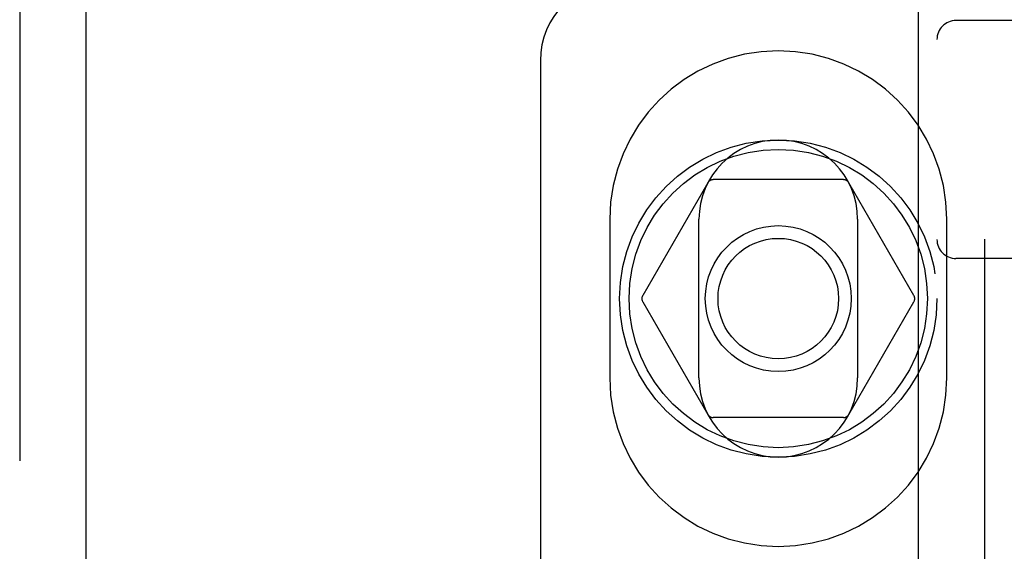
# Model space of a CAD drawing. Header units: inches. Extents: x 0 to 278, y 0 to 180.
# Tile 47 of 67: x 94.535 to 96.087, y 92.749 to 93.587. Entities that reach past the tile are written whole.
import ezdxf

# ---------------------------------------------------------------- set-up
doc = ezdxf.new("R2010")
doc.units = ezdxf.units.IN
doc.header["$LTSCALE"] = 15.310625
doc.header["$MEASUREMENT"] = 0
doc.linetypes.add('HIDDEN', pattern=[0.2, 0.1, -0.1])
for name, color, linetype in [('DEFAULT_2', 8, 'HIDDEN'), ('LEFTHAND_DOOR_ASSEMBLY', 7, 'CONTINUOUS'), ('RIGHTHAND_DOOR_ASSEMBLY', 7, 'CONTINUOUS')]:
    doc.layers.add(name, color=color, linetype=linetype)

msp = doc.modelspace()

# ---------------------------------------------------------------- linework, layer by layer
at = {"layer": 'DEFAULT_2', "color": 8, "linetype": 'HIDDEN'}
for p, q in [((96.4508, 93.5854), (96.0108, 93.5854)), ((95.9808, 88.0549), (95.9808, 93.5554)), ((95.3558, 93.5221), (95.3558, 88.5221)), ((95.8333, 93.3346), (95.6283, 93.3346)), ((95.6197, 93.3296), (95.5172, 93.1521)), ((95.9444, 93.1521), (95.8419, 93.3296)), ((95.4652, 93.2721), (95.4652, 93.0221)), ((95.6058, 93.0221), (95.6058, 93.2721)), ((95.8558, 93.2721), (95.8558, 93.0221)), ((95.9964, 93.0221), (95.9964, 93.2721)), ((96.4508, 93.2104), (96.0108, 93.2104)), ((95.5172, 93.1421), (95.6197, 92.9646)), ((95.8419, 92.9646), (95.9444, 93.1421)), ((95.8333, 92.9596), (95.6283, 92.9596))]:
    msp.add_line(p, q, dxfattribs=at)
for radius in [0.25, 0.235, 0.115, 0.095]:
    msp.add_circle((95.7308, 93.1471), radius, dxfattribs=at)
for centre, radius, start, end in [((95.4808, 93.5221), 0.125, 90, 180), ((96.0108, 93.5554), 0.03, 90, 180), ((95.7308, 93.2721), 0.2656, 0, 180), ((95.7308, 93.2721), 0.125, 0, 180), ((95.6283, 93.3246), 0.01, 90.0034, 149.9992), ((95.8333, 93.3246), 0.01, 30.0031, 89.9988), ((96.0108, 93.2404), 0.03, 180, 270), ((95.5258, 93.1471), 0.01, 150.0037, 209.9986), ((95.9358, 93.1471), 0.01, 330.0037, 29.9986), ((95.7308, 93.0221), 0.2656, 180, 360), ((95.7308, 93.0221), 0.125, 180, 360), ((95.6283, 92.9696), 0.01, 210.0031, 269.9988), ((95.8333, 92.9696), 0.01, 270.0034, 329.9992)]:
    msp.add_arc(centre, radius, start, end, dxfattribs=at)
at = {"layer": 'LEFTHAND_DOOR_ASSEMBLY', "color": 8, "linetype": 'HIDDEN'}
msp.add_line((94.5353, 131.1681), (94.5353, 50.8761), dxfattribs=at)
at = {"layer": 'LEFTHAND_DOOR_ASSEMBLY', "color": 3, "linetype": 'Continuous'}
msp.add_line((94.6393, 131.1681), (94.6393, 50.8761), dxfattribs=at)
at = {"layer": 'RIGHTHAND_DOOR_ASSEMBLY', "color": 8, "linetype": 'HIDDEN'}
msp.add_line((96.0558, 102.4271), (96.0558, 79.6171), dxfattribs=at)
at = {"layer": 'RIGHTHAND_DOOR_ASSEMBLY', "color": 3, "linetype": 'Continuous'}
msp.add_line((95.9518, 79.7721), (95.9518, 102.2721), dxfattribs=at)

doc.saveas('drawing.dxf')
